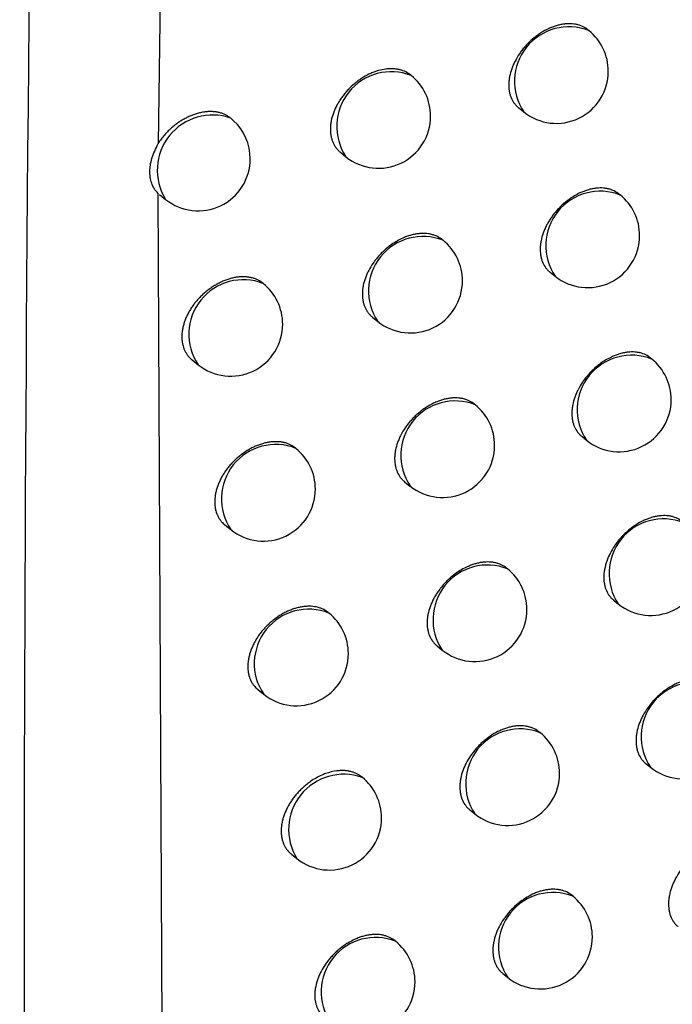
# Model space of a CAD drawing. Header units: millimetres. Extents: x -0.66 to 0.91, y -0.4 to 0.64.
# Tile 231 of 241: x 0.72391 to 0.73018, y 0.22829 to 0.23774. Entities that reach past the tile are written whole.
import ezdxf

# ---------------------------------------------------------------- set-up
doc = ezdxf.new("R2010")
doc.units = ezdxf.units.MM
doc.layers.add('FORMAT', color=7, linetype='Continuous')

msp = doc.modelspace()

# ---------------------------------------------------------------- linework, layer by layer
at = {"layer": 'FORMAT', "color": 7, "linetype": 'Continuous', "lineweight": 25}
for p, q in [((0.725498, 0.254495), (0.725237, 0.23655)), ((0.729375, 0.237634), (0.729362, 0.237644)), ((0.727667, 0.237204), (0.72766, 0.23721)), ((0.7287, 0.236894), (0.728748, 0.236855)), ((0.726988, 0.236467), (0.727041, 0.236424)), ((0.725234, 0.236075), (0.72536, 0.209959)), ((0.72525, 0.236062), (0.725308, 0.236015)), ((0.729675, 0.236057), (0.729662, 0.236068)), ((0.727973, 0.235622), (0.727965, 0.235629)), ((0.729001, 0.235316), (0.729049, 0.235278)), ((0.727295, 0.234885), (0.727347, 0.234843)), ((0.729978, 0.234483), (0.729964, 0.234495)), ((0.725563, 0.234474), (0.72562, 0.234428)), ((0.728282, 0.234044), (0.728272, 0.234052)), ((0.729305, 0.233741), (0.729352, 0.233704)), ((0.727604, 0.233305), (0.727655, 0.233264)), ((0.725878, 0.23289), (0.725934, 0.232845)), ((0.728593, 0.232468), (0.728582, 0.232477)), ((0.729612, 0.232169), (0.729657, 0.232132)), ((0.726877, 0.232045), (0.726871, 0.23205)), ((0.727916, 0.231729), (0.727966, 0.231689)), ((0.726196, 0.231309), (0.726251, 0.231265)), ((0.728906, 0.230896), (0.728894, 0.230905)), ((0.729921, 0.2306), (0.729965, 0.230564)), ((0.727196, 0.230468), (0.727189, 0.230473)), ((0.72823, 0.230156), (0.72828, 0.230116)), ((0.726516, 0.229731), (0.726569, 0.229688)), ((0.729222, 0.229326), (0.729209, 0.229336)), ((0.727517, 0.228894), (0.727509, 0.2289)), ((0.728547, 0.228585), (0.728595, 0.228547))]:
    msp.add_line(p, q, dxfattribs=at)
for centre, radius, start, end in [((0.729182, 0.237148), 0.0005234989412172, 68.457995, 213.993496), ((0.729061, 0.237245), 0.0005, 0, 51.225746), ((0.727475, 0.236717), 0.0005234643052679, 68.445768, 214.005723), ((0.729061, 0.237245), 0.0005000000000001, 231.225746, 0), ((0.727354, 0.236814), 0.0005000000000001, 0, 51.225746), ((0.725758, 0.236295), 0.0005299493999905, 70.580217, 211.871274), ((0.725621, 0.236405), 0.0005, 47.014384, 51.225746), ((0.725621, 0.236405), 0.0005000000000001, 0, 47.014384), ((0.727354, 0.236814), 0.0005000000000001, 231.225746, 0), ((0.725621, 0.236405), 0.0005000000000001, 231.225746, 0), ((0.729483, 0.23557), 0.0005234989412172, 68.457995, 213.993496), ((0.729362, 0.235668), 0.0005000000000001, 0, 51.225746), ((0.727781, 0.235136), 0.0005234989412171, 68.457995, 213.993496), ((0.72766, 0.235233), 0.0005, 0, 51.225746), ((0.729362, 0.235668), 0.0005000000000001, 231.225746, 0), ((0.726055, 0.23472), 0.0005238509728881, 68.581701, 213.869791), ((0.725933, 0.234818), 0.0005000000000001, 0, 51.225746), ((0.72766, 0.235233), 0.0005, 231.225746, 0), ((0.725933, 0.234818), 0.0005000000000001, 231.225746, 0), ((0.729786, 0.233996), 0.0005234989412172, 68.457995, 213.993496), ((0.729665, 0.234093), 0.0005000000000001, 0, 51.225746), ((0.72809, 0.233557), 0.0005234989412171, 68.457995, 213.993496), ((0.727969, 0.233654), 0.0005000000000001, 0, 51.225746), ((0.729665, 0.234093), 0.0005000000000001, 231.225746, 0), ((0.726366, 0.23314), 0.0005226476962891, 68.154539, 214.296953), ((0.727969, 0.233654), 0.0005000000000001, 231.225746, 0), ((0.726247, 0.233235), 0.0005, 0, 51.225746), ((0.726247, 0.233235), 0.0005, 231.225746, 0), ((0.730091, 0.232425), 0.0005234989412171, 68.457995, 213.993496), ((0.7284, 0.231982), 0.0005234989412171, 68.457995, 213.993496), ((0.72997, 0.232522), 0.0005000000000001, 231.225746, 0), ((0.728279, 0.232079), 0.0005000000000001, 0, 51.225746), ((0.726683, 0.231559), 0.0005228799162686, 68.237941, 214.21355), ((0.726564, 0.231655), 0.0005000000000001, 0, 51.225746), ((0.728279, 0.232079), 0.0005000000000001, 231.225746, 0), ((0.726564, 0.231655), 0.0005000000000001, 231.225746, 0), ((0.730399, 0.230857), 0.0005234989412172, 68.457995, 213.993496), ((0.728714, 0.230409), 0.0005234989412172, 68.457995, 213.993496), ((0.728593, 0.230506), 0.0005, 0, 51.225746), ((0.730279, 0.230954), 0.0005000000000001, 231.225746, 0), ((0.72702, 0.229967), 0.0005303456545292, 70.701723, 211.749768), ((0.726883, 0.230078), 0.0005, 0, 51.225746), ((0.728593, 0.230506), 0.0005000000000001, 231.225746, 0), ((0.726883, 0.230078), 0.0005, 231.225746, 0), ((0.729029, 0.228839), 0.0005234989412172, 68.457995, 213.993496), ((0.728908, 0.228936), 0.0005000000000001, 0, 51.225746), ((0.727325, 0.228407), 0.0005234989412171, 68.457995, 213.993496), ((0.728908, 0.228936), 0.0005000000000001, 231.225746, 0), ((0.727204, 0.228504), 0.0005000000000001, 0, 51.225746), ((0.727204, 0.228504), 0.0005000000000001, 231.225746, 0)]:
    msp.add_arc(centre, radius, start, end, dxfattribs=at)
for points, knots in [([(0.7244930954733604, 0.2640284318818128), (0.72428369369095, 0.2551089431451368), (0.7238648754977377, 0.2372693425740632), (0.7239896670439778, 0.2107721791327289), (0.7245436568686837, 0.193317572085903), (0.7248206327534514, 0.1845908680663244)], [0, 0, 0, 0, 0.3333330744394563, 0.6666894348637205, 1, 1, 1, 1]), ([(0.7293621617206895, 0.2376441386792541), (0.7293562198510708, 0.2376487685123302), (0.7293351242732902, 0.2376652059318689), (0.7293011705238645, 0.2376815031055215), (0.7292622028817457, 0.237693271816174), (0.7292209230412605, 0.237700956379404), (0.7291767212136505, 0.2377026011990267), (0.7291306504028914, 0.2376980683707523), (0.7290953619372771, 0.2376916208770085), (0.7290597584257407, 0.2376822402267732), (0.7290235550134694, 0.2376698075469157), (0.7289756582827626, 0.2376495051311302), (0.7289281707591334, 0.2376236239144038), (0.7288823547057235, 0.237592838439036), (0.7288378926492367, 0.2375588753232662), (0.7287960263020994, 0.237520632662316), (0.7287577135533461, 0.2374790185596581), (0.7287308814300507, 0.2374461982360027), (0.7286981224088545, 0.2374009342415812), (0.7286699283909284, 0.2373535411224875), (0.7286470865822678, 0.2373052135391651), (0.7286279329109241, 0.2372566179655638), (0.7286144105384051, 0.23720794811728), (0.728606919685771, 0.2371604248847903), (0.7286034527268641, 0.2371139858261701), (0.7286060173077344, 0.2370694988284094), (0.7286145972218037, 0.2370280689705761), (0.7286271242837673, 0.236988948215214), (0.728645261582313, 0.2369533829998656), (0.7286691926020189, 0.2369229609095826), (0.7286851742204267, 0.2369050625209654), (0.7286969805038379, 0.2368972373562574), (0.7287007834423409, 0.2368947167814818)], [0, 0, 0, 0, 0.0209540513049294, 0.0743937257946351, 0.1016687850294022, 0.1281625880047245, 0.1817573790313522, 0.2091117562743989, 0.2356793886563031, 0.2624323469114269, 0.2894722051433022, 0.3169050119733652, 0.3700643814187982, 0.397340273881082, 0.4248171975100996, 0.4781361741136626, 0.5052018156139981, 0.5326644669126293, 0.5591822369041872, 0.6128320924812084, 0.6402223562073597, 0.6666446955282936, 0.7201008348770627, 0.7473911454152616, 0.7737408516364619, 0.8270478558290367, 0.8542592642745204, 0.8805963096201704, 0.9338750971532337, 0.9610690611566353, 0.987459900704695, 1, 1, 1, 1]), ([(0.7276598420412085, 0.237209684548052), (0.7276539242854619, 0.2372143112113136), (0.7276326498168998, 0.2372309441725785), (0.7275983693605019, 0.2372476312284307), (0.7275588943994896, 0.2372599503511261), (0.7275275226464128, 0.2372661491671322), (0.7274948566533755, 0.2372693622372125), (0.727460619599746, 0.2372695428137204), (0.7274138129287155, 0.2372656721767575), (0.7273654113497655, 0.2372556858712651), (0.7273166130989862, 0.2372398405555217), (0.7272679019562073, 0.23722016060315), (0.7272195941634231, 0.2371948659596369), (0.7271729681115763, 0.2371646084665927), (0.7271278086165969, 0.2371312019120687), (0.7270852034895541, 0.2370934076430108), (0.727046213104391, 0.237052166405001), (0.7270188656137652, 0.2370195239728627), (0.7269939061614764, 0.2369858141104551), (0.7269714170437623, 0.2369512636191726), (0.7269512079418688, 0.2369155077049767), (0.7269337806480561, 0.2368793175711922), (0.7269143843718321, 0.2368309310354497), (0.7269007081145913, 0.2367824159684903), (0.7268931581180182, 0.2367349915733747), (0.7268896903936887, 0.236688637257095), (0.7268923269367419, 0.2366441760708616), (0.7269010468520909, 0.2366026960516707), (0.7269137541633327, 0.2365634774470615), (0.7269321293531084, 0.2365277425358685), (0.7269563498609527, 0.2364970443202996), (0.7269726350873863, 0.2364788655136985), (0.7269847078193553, 0.2364708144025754), (0.7269886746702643, 0.2364681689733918)], [0, 0, 0, 0, 0.0205616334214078, 0.073919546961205, 0.1011506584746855, 0.12765369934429, 0.1543408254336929, 0.1813124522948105, 0.2086733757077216, 0.2620578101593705, 0.2891528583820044, 0.3166409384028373, 0.369955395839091, 0.3973113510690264, 0.4248692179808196, 0.4781239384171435, 0.5054535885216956, 0.5329865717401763, 0.5595262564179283, 0.5862531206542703, 0.6132707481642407, 0.6406873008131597, 0.6670765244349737, 0.7204673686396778, 0.7477262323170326, 0.7740021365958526, 0.8271603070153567, 0.8542960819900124, 0.8805517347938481, 0.9336649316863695, 0.9607730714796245, 0.9871108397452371, 1, 1, 1, 1]), ([(0.7259608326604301, 0.2367687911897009), (0.7259572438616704, 0.2367726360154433), (0.7259470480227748, 0.2367835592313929), (0.7259282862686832, 0.236799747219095), (0.7259037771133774, 0.2368165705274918), (0.7258767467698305, 0.2368308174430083), (0.7258476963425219, 0.2368421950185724), (0.7258169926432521, 0.2368506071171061), (0.7257847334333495, 0.2368560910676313), (0.7257507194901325, 0.2368586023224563), (0.7257155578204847, 0.2368580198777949), (0.7256796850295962, 0.2368544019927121), (0.725643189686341, 0.2368478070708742), (0.7256058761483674, 0.2368381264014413), (0.7255684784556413, 0.2368254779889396), (0.7255314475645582, 0.2368100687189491), (0.7254948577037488, 0.2367919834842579), (0.7254585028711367, 0.2367710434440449), (0.7254231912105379, 0.2367476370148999), (0.725389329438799, 0.2367221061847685), (0.7253569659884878, 0.2366945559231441), (0.7253258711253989, 0.2366647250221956), (0.7252949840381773, 0.2366311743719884), (0.7252647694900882, 0.2365940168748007), (0.7252464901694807, 0.2365666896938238), (0.725237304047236, 0.2365529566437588)], [0, 0, 0, 0, 0.0230441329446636, 0.0654687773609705, 0.1081851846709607, 0.1518182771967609, 0.1957666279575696, 0.2384833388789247, 0.2814935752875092, 0.3254265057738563, 0.3696770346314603, 0.4126877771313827, 0.4559950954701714, 0.5002365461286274, 0.5448003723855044, 0.5879809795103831, 0.6314613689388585, 0.6758885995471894, 0.7206437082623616, 0.7637824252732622, 0.8072228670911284, 0.8516184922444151, 0.8963457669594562, 0.9479094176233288, 1, 1, 1, 1]), ([(0.7252343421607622, 0.2360749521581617), (0.7252244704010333, 0.2360856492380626), (0.7251906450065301, 0.2361223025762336), (0.7251628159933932, 0.2361934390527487), (0.725153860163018, 0.2362968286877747), (0.7251698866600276, 0.2364123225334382), (0.7252137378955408, 0.2365029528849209), (0.7252366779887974, 0.2365503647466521)], [0, 0, 0, 0, 0.1053570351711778, 0.361003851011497, 0.5033645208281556, 0.740192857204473, 1, 1, 1, 1]), ([(0.7296616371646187, 0.2360678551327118), (0.7296556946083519, 0.236072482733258), (0.7296346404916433, 0.2360888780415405), (0.7296007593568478, 0.2361050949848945), (0.7295618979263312, 0.2361167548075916), (0.7295207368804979, 0.2361243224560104), (0.7294766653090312, 0.2361258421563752), (0.7294307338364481, 0.2361211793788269), (0.729395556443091, 0.2361146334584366), (0.7293600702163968, 0.2361051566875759), (0.7293239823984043, 0.2360926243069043), (0.7292642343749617, 0.2360670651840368), (0.7292049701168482, 0.2360320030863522), (0.7291389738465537, 0.2359812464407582), (0.7290972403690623, 0.235942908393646), (0.7290590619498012, 0.2359012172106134), (0.7290323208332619, 0.2358683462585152), (0.7290078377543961, 0.2358343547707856), (0.7289857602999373, 0.235799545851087), (0.72896591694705, 0.235763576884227), (0.7289487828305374, 0.2357271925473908), (0.7289296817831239, 0.2356785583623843), (0.7289161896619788, 0.2356298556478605), (0.728908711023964, 0.2355823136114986), (0.7289052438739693, 0.2355358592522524), (0.7289077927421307, 0.2354913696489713), (0.7289163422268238, 0.2354499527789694), (0.7289288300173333, 0.2354108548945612), (0.7289469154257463, 0.2353753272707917), (0.7289707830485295, 0.2353449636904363), (0.7289867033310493, 0.2353271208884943), (0.7289984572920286, 0.2353193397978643), (0.7290022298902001, 0.2353168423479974)], [0, 0, 0, 0, 0.0210222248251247, 0.0744804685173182, 0.1017653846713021, 0.1282599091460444, 0.1818564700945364, 0.2092121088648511, 0.2357725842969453, 0.2625183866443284, 0.2895511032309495, 0.3169767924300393, 0.3972357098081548, 0.4247009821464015, 0.4780015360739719, 0.5050576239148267, 0.5325103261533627, 0.5590264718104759, 0.5857289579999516, 0.6127205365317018, 0.6401084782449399, 0.6665389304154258, 0.720011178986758, 0.7473093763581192, 0.7736744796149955, 0.8270125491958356, 0.8542397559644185, 0.8805935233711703, 0.9339063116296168, 0.9611178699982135, 0.9875202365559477, 1, 1, 1, 1]), ([(0.7279647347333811, 0.2356290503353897), (0.7279588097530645, 0.2356336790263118), (0.7279375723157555, 0.2356502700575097), (0.7279033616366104, 0.2356668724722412), (0.7278639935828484, 0.235679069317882), (0.7278222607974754, 0.2356872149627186), (0.7277775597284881, 0.2356893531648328), (0.7277309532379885, 0.2356853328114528), (0.7276952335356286, 0.2356792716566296), (0.7276591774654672, 0.2356702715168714), (0.7276225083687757, 0.2356582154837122), (0.7275617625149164, 0.2356334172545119), (0.7275014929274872, 0.235599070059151), (0.7274454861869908, 0.2355573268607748), (0.7274130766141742, 0.2355300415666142), (0.7273823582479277, 0.2355009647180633), (0.7273530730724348, 0.2354698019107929), (0.7273258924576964, 0.2354371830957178), (0.7272927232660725, 0.2353921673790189), (0.7272641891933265, 0.2353449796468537), (0.7272410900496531, 0.2352968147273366), (0.7272217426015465, 0.235248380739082), (0.7272080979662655, 0.2351998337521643), (0.7272005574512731, 0.2351523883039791), (0.7271970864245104, 0.2351060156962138), (0.7271997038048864, 0.2350615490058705), (0.7272083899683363, 0.2350200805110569), (0.7272210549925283, 0.2349808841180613), (0.7272393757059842, 0.2349451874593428), (0.7272635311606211, 0.234914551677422), (0.727279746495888, 0.2348964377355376), (0.727291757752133, 0.2348884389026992), (0.7272956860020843, 0.2348858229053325)], [0, 0, 0, 0, 0.0206563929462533, 0.074040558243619, 0.1012855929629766, 0.1277898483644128, 0.1814044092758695, 0.208767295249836, 0.2353803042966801, 0.2621787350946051, 0.2892641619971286, 0.3167426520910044, 0.3972245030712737, 0.4247666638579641, 0.4514094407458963, 0.478239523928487, 0.5053604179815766, 0.5328802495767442, 0.5594183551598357, 0.6131109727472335, 0.640525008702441, 0.6669259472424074, 0.7203400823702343, 0.7476103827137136, 0.7739077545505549, 0.8271092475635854, 0.8542670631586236, 0.8805458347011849, 0.9337060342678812, 0.960838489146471, 0.9871923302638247, 1, 1, 1, 1]), ([(0.726241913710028, 0.235210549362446), (0.7262279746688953, 0.2352208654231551), (0.7262060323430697, 0.2352371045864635), (0.7261705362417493, 0.2352523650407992), (0.7261405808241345, 0.2352619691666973), (0.7261089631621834, 0.2352685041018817), (0.7260759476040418, 0.2352721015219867), (0.7260413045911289, 0.2352726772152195), (0.726005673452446, 0.2352701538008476), (0.7259694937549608, 0.2352646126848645), (0.7259328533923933, 0.2352561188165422), (0.7258955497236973, 0.2352445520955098), (0.7258583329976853, 0.2352300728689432), (0.7258216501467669, 0.2352129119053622), (0.7257855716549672, 0.235193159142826), (0.7257498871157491, 0.2351706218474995), (0.7257154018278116, 0.2351457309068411), (0.7256825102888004, 0.235118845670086), (0.7256512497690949, 0.2350900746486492), (0.7256214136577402, 0.2350591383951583), (0.7255937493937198, 0.2350267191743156), (0.7255685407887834, 0.234993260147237), (0.7255457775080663, 0.2349588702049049), (0.7255253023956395, 0.2349231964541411), (0.7255076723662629, 0.2348870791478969), (0.7254930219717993, 0.2348509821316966), (0.7254812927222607, 0.2348149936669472), (0.725472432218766, 0.2347787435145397), (0.7254648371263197, 0.2347313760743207), (0.7254634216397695, 0.2346854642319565), (0.7254681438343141, 0.2346420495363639), (0.7254769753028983, 0.2346005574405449), (0.7254917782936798, 0.2345622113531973), (0.7255123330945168, 0.2345281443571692), (0.7255331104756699, 0.234500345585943), (0.72555223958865, 0.2344846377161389), (0.7255635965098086, 0.2344753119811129)], [0, 0, 0, 0, 0.0466792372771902, 0.0734807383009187, 0.1006673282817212, 0.1270811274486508, 0.1536766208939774, 0.180843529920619, 0.2082072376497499, 0.2347819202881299, 0.2615400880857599, 0.2888764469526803, 0.3164124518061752, 0.3430681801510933, 0.3699091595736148, 0.397335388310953, 0.4249643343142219, 0.4515774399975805, 0.4783767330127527, 0.5057653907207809, 0.533358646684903, 0.5598159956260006, 0.5864590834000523, 0.613690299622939, 0.6411257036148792, 0.6673831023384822, 0.6938245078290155, 0.7208476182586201, 0.7480722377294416, 0.8006177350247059, 0.827289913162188, 0.8543516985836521, 0.9068430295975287, 0.9334839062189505, 0.9605095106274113, 1, 1, 1, 1]), ([(0.7299636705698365, 0.2344944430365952), (0.7299577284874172, 0.2344990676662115), (0.7299367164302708, 0.2345154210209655), (0.7299029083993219, 0.2345315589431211), (0.7298641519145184, 0.2345431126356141), (0.7298231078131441, 0.2345505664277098), (0.7297791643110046, 0.2345519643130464), (0.7297333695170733, 0.2345471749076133), (0.7296983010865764, 0.2345405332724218), (0.7296629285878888, 0.2345309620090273), (0.72962695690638, 0.2345183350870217), (0.7295674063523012, 0.2344926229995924), (0.7295083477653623, 0.2344574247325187), (0.7294534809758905, 0.2344149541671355), (0.7294217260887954, 0.2343872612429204), (0.729391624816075, 0.2343578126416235), (0.7293629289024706, 0.2343263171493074), (0.7293362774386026, 0.2342933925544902), (0.7293037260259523, 0.2342479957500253), (0.729275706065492, 0.2342004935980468), (0.7292529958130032, 0.2341520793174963), (0.7292339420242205, 0.2341034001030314), (0.7292204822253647, 0.2340546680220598), (0.7292130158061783, 0.2340071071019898), (0.7292095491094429, 0.2339606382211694), (0.7292120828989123, 0.233916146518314), (0.7292206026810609, 0.2338747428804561), (0.7292330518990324, 0.2338356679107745), (0.7292510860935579, 0.2338001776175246), (0.7292748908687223, 0.2337698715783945), (0.7292907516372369, 0.2337520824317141), (0.7293024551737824, 0.2337443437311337), (0.7293061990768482, 0.233741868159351)], [0, 0, 0, 0, 0.0210835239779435, 0.0745543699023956, 0.1018460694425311, 0.1283389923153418, 0.1819326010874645, 0.2092870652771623, 0.235838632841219, 0.2625755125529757, 0.2895992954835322, 0.3170160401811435, 0.3972367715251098, 0.4246888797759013, 0.4512583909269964, 0.4780142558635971, 0.5050591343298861, 0.5325002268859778, 0.5590125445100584, 0.6126506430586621, 0.6400340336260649, 0.6664697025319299, 0.7199522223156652, 0.7472553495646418, 0.773632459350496, 0.8269947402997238, 0.8542342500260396, 0.8806012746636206, 0.9339410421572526, 0.9611665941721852, 0.987577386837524, 1, 1, 1, 1]), ([(0.7282720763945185, 0.2340513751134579), (0.7282661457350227, 0.234056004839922), (0.7282449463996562, 0.234072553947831), (0.7282108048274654, 0.2340890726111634), (0.7281715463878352, 0.2341011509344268), (0.7281299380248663, 0.234109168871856), (0.7280853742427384, 0.234111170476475), (0.728038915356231, 0.2341070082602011), (0.7280033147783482, 0.2341008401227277), (0.7279673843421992, 0.2340917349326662), (0.7279308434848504, 0.2340795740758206), (0.7278703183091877, 0.2340546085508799), (0.7278102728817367, 0.23402010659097), (0.7277544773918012, 0.2339782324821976), (0.7277221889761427, 0.2339508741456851), (0.7276915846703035, 0.2339217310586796), (0.7276624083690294, 0.2338905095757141), (0.727635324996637, 0.2338578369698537), (0.7276022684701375, 0.2338127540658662), (0.7275738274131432, 0.2337655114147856), (0.7275507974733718, 0.2337173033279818), (0.7275315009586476, 0.2336688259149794), (0.727517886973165, 0.2336202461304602), (0.7275103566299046, 0.2335727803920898), (0.7275068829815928, 0.2335263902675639), (0.7275094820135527, 0.2334819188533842), (0.7275181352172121, 0.2334404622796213), (0.7275307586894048, 0.2334012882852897), (0.7275490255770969, 0.2333656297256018), (0.7275731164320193, 0.233335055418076), (0.7275892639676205, 0.2333170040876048), (0.7276012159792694, 0.233309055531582), (0.7276051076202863, 0.2333064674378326)], [0, 0, 0, 0, 0.0207422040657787, 0.0741436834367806, 0.1013980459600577, 0.1278998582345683, 0.181509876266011, 0.2088709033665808, 0.2354713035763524, 0.2622571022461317, 0.2893298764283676, 0.3167956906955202, 0.3972241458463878, 0.424747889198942, 0.4513757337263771, 0.4781906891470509, 0.5052960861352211, 0.5327998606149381, 0.5593328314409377, 0.6130145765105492, 0.6404224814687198, 0.6668307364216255, 0.7202592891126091, 0.7475365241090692, 0.7738503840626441, 0.8270851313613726, 0.8542598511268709, 0.8805566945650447, 0.933753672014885, 0.9609052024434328, 0.9872705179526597, 1, 1, 1, 1]), ([(0.7265550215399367, 0.2336282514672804), (0.7265410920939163, 0.2336385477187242), (0.7265191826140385, 0.2336547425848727), (0.7264837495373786, 0.2336699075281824), (0.7264538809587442, 0.2336794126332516), (0.7264222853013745, 0.2336858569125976), (0.7263893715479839, 0.2336893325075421), (0.7263548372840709, 0.233689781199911), (0.726319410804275, 0.2336871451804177), (0.7262833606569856, 0.233681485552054), (0.7262468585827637, 0.233672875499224), (0.7262096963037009, 0.2336611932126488), (0.7261726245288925, 0.2336466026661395), (0.7261360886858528, 0.2336293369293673), (0.7261001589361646, 0.2336094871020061), (0.7260646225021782, 0.2335868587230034), (0.7260302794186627, 0.2335618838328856), (0.7259975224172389, 0.2335349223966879), (0.7259663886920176, 0.2335060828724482), (0.7259366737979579, 0.2334750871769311), (0.7259091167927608, 0.2334426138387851), (0.7258840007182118, 0.2334091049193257), (0.7258613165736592, 0.2333746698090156), (0.7258409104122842, 0.2333389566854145), (0.7258175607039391, 0.2332909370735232), (0.7257998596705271, 0.2332423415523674), (0.7257881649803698, 0.233194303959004), (0.7257805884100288, 0.2331469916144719), (0.7257791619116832, 0.2331010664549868), (0.7257838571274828, 0.2330576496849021), (0.7257926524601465, 0.2330161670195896), (0.7258074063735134, 0.2329778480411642), (0.7258279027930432, 0.232943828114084), (0.7258485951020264, 0.2329161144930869), (0.7258676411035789, 0.232900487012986), (0.725878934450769, 0.2328912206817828)], [0, 0, 0, 0, 0.0468052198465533, 0.0736194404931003, 0.1008194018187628, 0.1272308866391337, 0.1540155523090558, 0.1809894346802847, 0.208351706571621, 0.234910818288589, 0.2616533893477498, 0.2889741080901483, 0.3164944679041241, 0.3431281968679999, 0.3699470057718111, 0.3973504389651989, 0.4249563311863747, 0.4515513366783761, 0.4783322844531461, 0.5057016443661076, 0.5332751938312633, 0.5597274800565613, 0.5863653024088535, 0.6135904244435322, 0.641019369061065, 0.6938884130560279, 0.7207278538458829, 0.7479631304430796, 0.8005544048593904, 0.8272497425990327, 0.8543349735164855, 0.9068758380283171, 0.933542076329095, 0.9605937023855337, 1, 1, 1, 1]), ([(0.730268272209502, 0.2329238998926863), (0.7302623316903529, 0.2329285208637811), (0.730241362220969, 0.2329448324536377), (0.730207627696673, 0.2329608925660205), (0.7301689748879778, 0.2329723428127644), (0.7301280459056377, 0.232979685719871), (0.7300842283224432, 0.2329809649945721), (0.7300385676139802, 0.2329760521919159), (0.7300036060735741, 0.2329693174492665), (0.7299683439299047, 0.2329596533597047), (0.7299324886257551, 0.2329469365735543), (0.7298850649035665, 0.2329262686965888), (0.729838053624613, 0.2329000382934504), (0.7297927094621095, 0.2328689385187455), (0.7297595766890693, 0.2328431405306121), (0.729727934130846, 0.2328153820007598), (0.729697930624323, 0.2327858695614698), (0.7296693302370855, 0.2327543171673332), (0.7296427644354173, 0.2327213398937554), (0.7296103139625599, 0.2326758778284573), (0.7295823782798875, 0.2326283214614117), (0.7295597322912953, 0.2325798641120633), (0.7295407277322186, 0.2325311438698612), (0.7295272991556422, 0.2324823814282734), (0.7295198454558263, 0.232434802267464), (0.7295163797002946, 0.232388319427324), (0.7295188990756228, 0.2323438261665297), (0.7295273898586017, 0.2323024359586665), (0.7295398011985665, 0.2322633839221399), (0.7295577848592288, 0.2322279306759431), (0.7295815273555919, 0.2321976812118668), (0.7295973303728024, 0.2321799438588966), (0.7296089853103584, 0.2321722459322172), (0.7296127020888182, 0.2321697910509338)], [0, 0, 0, 0, 0.0211370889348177, 0.0746119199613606, 0.101905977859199, 0.1283936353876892, 0.1819768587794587, 0.2093263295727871, 0.2358658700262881, 0.2625906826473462, 0.2896023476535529, 0.3170069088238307, 0.3700877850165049, 0.3973231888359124, 0.424759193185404, 0.4513148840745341, 0.4780567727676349, 0.5050873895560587, 0.5325137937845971, 0.5590187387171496, 0.6126415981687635, 0.6400168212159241, 0.6664535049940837, 0.7199378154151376, 0.747241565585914, 0.7736260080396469, 0.8270030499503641, 0.8542500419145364, 0.8806255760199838, 0.9339827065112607, 0.9612173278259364, 0.9876321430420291, 1, 1, 1, 1]), ([(0.7285818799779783, 0.2324766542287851), (0.7285759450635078, 0.2324812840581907), (0.7285547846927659, 0.2324977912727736), (0.7285207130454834, 0.2325142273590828), (0.728481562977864, 0.2325261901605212), (0.7284400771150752, 0.2325340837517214), (0.7283956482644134, 0.2325359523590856), (0.7283493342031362, 0.2325316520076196), (0.7283138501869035, 0.2325253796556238), (0.7282780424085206, 0.232516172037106), (0.7282416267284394, 0.2325039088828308), (0.7281813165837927, 0.2324787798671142), (0.7281214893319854, 0.2324441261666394), (0.728065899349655, 0.2324021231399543), (0.728033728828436, 0.2323746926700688), (0.7280032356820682, 0.2323454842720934), (0.7279741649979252, 0.2323142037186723), (0.727947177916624, 0.232281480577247), (0.7279224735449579, 0.2322476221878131), (0.7279002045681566, 0.2322129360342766), (0.7278801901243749, 0.2321770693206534), (0.727862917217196, 0.2321407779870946), (0.7278436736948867, 0.2320922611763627), (0.7278300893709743, 0.2320436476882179), (0.7278225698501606, 0.2319961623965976), (0.7278190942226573, 0.2319497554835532), (0.7278216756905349, 0.2319052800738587), (0.7278302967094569, 0.2318638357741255), (0.7278428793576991, 0.2318246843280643), (0.727861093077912, 0.2317890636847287), (0.7278851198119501, 0.2317585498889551), (0.7279012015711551, 0.2317405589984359), (0.7279130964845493, 0.2317326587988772), (0.7279169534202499, 0.231730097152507)], [0, 0, 0, 0, 0.0208213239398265, 0.0742364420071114, 0.1014982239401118, 0.1279965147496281, 0.1815997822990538, 0.2089577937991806, 0.2355451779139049, 0.2623179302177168, 0.2893776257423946, 0.3168303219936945, 0.3972051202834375, 0.4247103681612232, 0.4513229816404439, 0.4781225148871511, 0.5052121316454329, 0.532699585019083, 0.5592264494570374, 0.5859400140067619, 0.6129433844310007, 0.6403442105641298, 0.6667579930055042, 0.7201973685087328, 0.7474797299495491, 0.7738077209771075, 0.8270709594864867, 0.8542601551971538, 0.8805726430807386, 0.9338014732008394, 0.9609695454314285, 0.9873443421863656, 1, 1, 1, 1]), ([(0.7268704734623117, 0.2320490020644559), (0.7268565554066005, 0.2320592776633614), (0.7268346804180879, 0.2320754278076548), (0.7267993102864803, 0.2320905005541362), (0.726759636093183, 0.2321030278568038), (0.7267163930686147, 0.2321095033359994), (0.726670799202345, 0.2321099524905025), (0.726635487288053, 0.2321072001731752), (0.7265995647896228, 0.2321014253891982), (0.7265631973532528, 0.2320927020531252), (0.7265261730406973, 0.232080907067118), (0.7264892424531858, 0.2320662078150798), (0.7264528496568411, 0.2320488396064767), (0.7264170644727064, 0.2320288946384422), (0.7263816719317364, 0.232006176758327), (0.7263474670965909, 0.2319811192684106), (0.7263148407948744, 0.2319540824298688), (0.7262838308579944, 0.2319251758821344), (0.7262542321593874, 0.2318941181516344), (0.7262177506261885, 0.2318508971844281), (0.7261856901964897, 0.231805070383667), (0.7261587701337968, 0.2317577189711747), (0.7261355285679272, 0.2317097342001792), (0.7261178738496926, 0.2316611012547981), (0.72610620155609, 0.231613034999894), (0.7260986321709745, 0.2315656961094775), (0.7260971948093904, 0.2315197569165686), (0.7261018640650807, 0.2314763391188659), (0.7261106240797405, 0.2314348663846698), (0.7261253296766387, 0.2313965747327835), (0.7261457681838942, 0.2313626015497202), (0.7261663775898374, 0.2313349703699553), (0.7261853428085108, 0.2313194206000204), (0.7261965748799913, 0.2313102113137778)], [0, 0, 0, 0, 0.0469259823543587, 0.0737535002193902, 0.1009673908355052, 0.1541162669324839, 0.1810897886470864, 0.2084521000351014, 0.2349979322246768, 0.2617272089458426, 0.2890346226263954, 0.3165416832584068, 0.3431560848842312, 0.3699554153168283, 0.3973388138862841, 0.4249244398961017, 0.4515037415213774, 0.4782687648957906, 0.5056213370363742, 0.5331777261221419, 0.5864100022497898, 0.6134345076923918, 0.6408586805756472, 0.6937510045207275, 0.7206019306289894, 0.7478484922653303, 0.8004853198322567, 0.8272037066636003, 0.8543122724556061, 0.9069023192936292, 0.9335937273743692, 0.9606711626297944, 0.9999999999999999, 0.9999999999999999, 0.9999999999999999, 0.9999999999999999]), ([(0.7305754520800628, 0.2313562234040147), (0.7305695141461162, 0.2313608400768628), (0.7305485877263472, 0.2313771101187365), (0.7305149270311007, 0.2313930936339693), (0.7304763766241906, 0.2314044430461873), (0.7304355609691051, 0.2314116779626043), (0.730391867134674, 0.2314128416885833), (0.7303463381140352, 0.2314078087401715), (0.7303114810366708, 0.2314009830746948), (0.7302763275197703, 0.2313912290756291), (0.7302405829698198, 0.2313784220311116), (0.7301933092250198, 0.2313576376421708), (0.7301464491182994, 0.2313312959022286), (0.7301012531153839, 0.2313000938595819), (0.7300682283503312, 0.2312742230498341), (0.7300366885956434, 0.2312463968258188), (0.7300067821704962, 0.2312168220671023), (0.7299782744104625, 0.2311852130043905), (0.7299517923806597, 0.2311521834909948), (0.7299194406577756, 0.2311066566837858), (0.7298915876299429, 0.2310590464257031), (0.7298690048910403, 0.231010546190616), (0.7298500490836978, 0.2309617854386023), (0.729836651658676, 0.230912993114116), (0.7298292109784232, 0.2308653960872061), (0.7298257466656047, 0.2308188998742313), (0.7298282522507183, 0.2307744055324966), (0.7298367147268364, 0.2307330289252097), (0.7298490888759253, 0.2306939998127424), (0.7298670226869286, 0.2306585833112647), (0.7298907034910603, 0.2306283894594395), (0.7299064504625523, 0.2306107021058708), (0.7299180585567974, 0.2306030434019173), (0.7299217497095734, 0.2306006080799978)], [0, 0, 0, 0, 0.0211891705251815, 0.0746747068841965, 0.1019745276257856, 0.1284608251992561, 0.1820415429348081, 0.2093900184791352, 0.2359219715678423, 0.2626391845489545, 0.2896432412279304, 0.3170401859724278, 0.3700994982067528, 0.3973237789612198, 0.42474854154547, 0.4512949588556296, 0.4780274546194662, 0.5050484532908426, 0.5324648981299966, 0.5589664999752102, 0.6125822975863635, 0.6399535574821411, 0.6663946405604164, 0.7198876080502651, 0.747195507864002, 0.7735902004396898, 0.8269879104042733, 0.8542454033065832, 0.8806322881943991, 0.9340125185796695, 0.961259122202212, 0.9876811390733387, 1, 1, 1, 1]), ([(0.7288941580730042, 0.2309048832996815), (0.7288882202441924, 0.2309095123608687), (0.7288670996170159, 0.2309259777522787), (0.7288330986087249, 0.2309423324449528), (0.728794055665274, 0.2309541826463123), (0.728752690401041, 0.2309619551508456), (0.7287083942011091, 0.2309636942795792), (0.7286622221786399, 0.230959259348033), (0.7286268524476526, 0.2309528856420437), (0.7285911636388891, 0.2309435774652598), (0.7285548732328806, 0.2309312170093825), (0.7285068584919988, 0.2309110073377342), (0.7284592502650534, 0.2308852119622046), (0.7284133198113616, 0.2308545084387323), (0.7283797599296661, 0.2308289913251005), (0.7283477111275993, 0.2308014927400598), (0.7283173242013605, 0.230772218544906), (0.7282883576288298, 0.230740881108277), (0.7282614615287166, 0.2307081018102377), (0.7282286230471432, 0.230662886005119), (0.7282003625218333, 0.2306155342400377), (0.728177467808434, 0.2305672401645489), (0.7281582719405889, 0.2305186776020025), (0.7281447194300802, 0.2304700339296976), (0.7281372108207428, 0.230422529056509), (0.7281337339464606, 0.2303761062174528), (0.728136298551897, 0.2303316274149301), (0.7281448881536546, 0.2302901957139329), (0.7281574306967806, 0.2302510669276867), (0.7281755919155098, 0.2302154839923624), (0.7281995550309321, 0.2301850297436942), (0.7282155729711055, 0.2301670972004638), (0.7282274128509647, 0.2301592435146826), (0.7282312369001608, 0.2301567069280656)], [0, 0, 0, 0, 0.0208940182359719, 0.074319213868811, 0.1015865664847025, 0.1280802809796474, 0.1816746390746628, 0.2090285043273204, 0.2356024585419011, 0.2623617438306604, 0.2894079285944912, 0.3168470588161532, 0.3700250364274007, 0.3973105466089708, 0.4247971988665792, 0.4513942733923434, 0.4781780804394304, 0.505251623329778, 0.5327224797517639, 0.5592422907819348, 0.6128965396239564, 0.640289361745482, 0.6667069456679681, 0.7201536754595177, 0.747439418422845, 0.7737792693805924, 0.8270664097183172, 0.8542677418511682, 0.8805935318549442, 0.9338494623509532, 0.9610316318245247, 0.9874139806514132, 1, 1, 1, 1]), ([(0.7271885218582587, 0.2304730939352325), (0.7271826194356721, 0.230477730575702), (0.7271690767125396, 0.2304883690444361), (0.727145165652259, 0.2305019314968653), (0.7271172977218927, 0.230514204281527), (0.7270874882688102, 0.2305234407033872), (0.7270560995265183, 0.2305296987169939), (0.7270233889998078, 0.2305329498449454), (0.7269891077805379, 0.2305331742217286), (0.7269305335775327, 0.2305284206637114), (0.7268689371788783, 0.2305133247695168), (0.7267838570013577, 0.2304790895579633), (0.72672324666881, 0.2304449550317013), (0.7266558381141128, 0.2303952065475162), (0.7266131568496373, 0.2303574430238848), (0.726574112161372, 0.2303162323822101), (0.7265467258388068, 0.2302836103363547), (0.7265217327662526, 0.230249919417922), (0.7264992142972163, 0.2302153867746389), (0.726478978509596, 0.2301796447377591), (0.7264615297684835, 0.2301434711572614), (0.7264469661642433, 0.2301071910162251), (0.7264353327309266, 0.2300711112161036), (0.726426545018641, 0.2300348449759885), (0.7264208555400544, 0.2299991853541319), (0.7264182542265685, 0.2299644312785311), (0.7264186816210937, 0.2299308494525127), (0.7264221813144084, 0.2298981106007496), (0.7264287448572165, 0.2298669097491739), (0.726438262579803, 0.2298374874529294), (0.7264505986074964, 0.2298100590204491), (0.7264658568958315, 0.2297843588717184), (0.7264839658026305, 0.2297610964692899), (0.7265007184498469, 0.2297434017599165), (0.7265121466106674, 0.2297345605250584), (0.7265159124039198, 0.2297316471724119)], [0, 0, 0, 0, 0.0205174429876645, 0.0470759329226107, 0.0739173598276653, 0.1011457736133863, 0.1276519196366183, 0.1543421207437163, 0.1813167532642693, 0.2086805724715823, 0.2890423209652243, 0.3165383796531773, 0.3970952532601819, 0.4246633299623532, 0.4779343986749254, 0.5052726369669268, 0.5328143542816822, 0.5593581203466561, 0.5860891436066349, 0.6131110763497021, 0.6405321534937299, 0.6669208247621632, 0.693495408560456, 0.7203584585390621, 0.7476169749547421, 0.7738890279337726, 0.8003452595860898, 0.827086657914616, 0.8542185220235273, 0.8804693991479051, 0.906903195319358, 0.9336196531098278, 0.9607227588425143, 0.9870574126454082, 1, 1, 1, 1]), ([(0.7308852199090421, 0.2297914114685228), (0.7308792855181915, 0.2297960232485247), (0.7308584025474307, 0.2298122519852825), (0.7308248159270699, 0.2298281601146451), (0.7307863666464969, 0.229839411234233), (0.7307456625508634, 0.2298465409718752), (0.7307020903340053, 0.2298475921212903), (0.7306566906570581, 0.2298424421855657), (0.7306219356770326, 0.2298355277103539), (0.7305868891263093, 0.2298256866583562), (0.7305512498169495, 0.2298127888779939), (0.7304922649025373, 0.2297866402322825), (0.7304337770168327, 0.2297510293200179), (0.730379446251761, 0.2297081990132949), (0.7303479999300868, 0.2296803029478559), (0.7303181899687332, 0.2296506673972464), (0.7302897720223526, 0.2296190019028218), (0.7302633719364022, 0.2295859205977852), (0.7302311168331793, 0.2295403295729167), (0.7302033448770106, 0.2294926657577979), (0.7301808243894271, 0.2294441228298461), (0.7301619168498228, 0.2293953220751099), (0.7301485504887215, 0.229346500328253), (0.7301411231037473, 0.2292988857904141), (0.7301376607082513, 0.229252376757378), (0.7301401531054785, 0.2292078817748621), (0.7301485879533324, 0.2291665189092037), (0.7301609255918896, 0.2291275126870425), (0.7301788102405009, 0.2290921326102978), (0.7302024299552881, 0.2290619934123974), (0.7302181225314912, 0.229044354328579), (0.7302296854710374, 0.2290367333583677), (0.7302333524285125, 0.2290343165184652)], [0, 0, 0, 0, 0.0212399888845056, 0.074742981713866, 0.1020519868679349, 0.128540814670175, 0.1821268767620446, 0.20947834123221, 0.2360071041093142, 0.2627211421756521, 0.2897220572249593, 0.3171159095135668, 0.3972386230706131, 0.4246569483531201, 0.4511985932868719, 0.4779262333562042, 0.5049422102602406, 0.5323533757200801, 0.5588556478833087, 0.6124725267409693, 0.6398440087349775, 0.666292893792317, 0.7198014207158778, 0.7471170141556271, 0.7735249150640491, 0.8269492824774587, 0.8542203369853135, 0.8806214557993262, 0.9340306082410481, 0.9612921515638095, 0.987724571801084, 1, 1, 1, 1]), ([(0.7292089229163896, 0.2293360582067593), (0.729202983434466, 0.2293406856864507), (0.7291819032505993, 0.2293571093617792), (0.7291479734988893, 0.2293733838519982), (0.7291090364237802, 0.2293851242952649), (0.7290677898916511, 0.2293927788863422), (0.7290236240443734, 0.2293943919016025), (0.728977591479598, 0.2293898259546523), (0.7289423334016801, 0.2293833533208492), (0.72890676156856, 0.2293739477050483), (0.7288705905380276, 0.2293614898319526), (0.7288227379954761, 0.2293411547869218), (0.7287752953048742, 0.2293152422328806), (0.7287295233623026, 0.2292844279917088), (0.7286851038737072, 0.229250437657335), (0.7286432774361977, 0.2292121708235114), (0.7286050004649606, 0.2291705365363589), (0.728578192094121, 0.2291377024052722), (0.7285454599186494, 0.2290924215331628), (0.7285172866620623, 0.2290450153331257), (0.7284944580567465, 0.2289966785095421), (0.7284753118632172, 0.2289480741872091), (0.7284617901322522, 0.2288993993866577), (0.7284542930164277, 0.2288518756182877), (0.7284508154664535, 0.2288054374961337), (0.7284533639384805, 0.2287609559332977), (0.7284619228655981, 0.2287195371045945), (0.728474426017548, 0.2286804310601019), (0.7284925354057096, 0.2286448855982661), (0.7285164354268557, 0.2286144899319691), (0.7285323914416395, 0.2285966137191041), (0.7285441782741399, 0.228588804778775), (0.7285479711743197, 0.2285862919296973)], [0, 0, 0, 0, 0.0209644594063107, 0.0744062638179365, 0.1016824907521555, 0.1281755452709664, 0.1817688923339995, 0.2091226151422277, 0.2356876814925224, 0.2624380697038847, 0.2894753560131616, 0.3169055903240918, 0.3700575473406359, 0.3973296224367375, 0.4248026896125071, 0.4781150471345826, 0.5051772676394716, 0.532636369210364, 0.5591531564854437, 0.6128008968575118, 0.6401899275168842, 0.666614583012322, 0.7200753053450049, 0.7473678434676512, 0.7737222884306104, 0.8270388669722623, 0.8542551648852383, 0.8805969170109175, 0.9338853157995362, 0.9610843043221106, 0.9874772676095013, 1, 1, 1, 1]), ([(0.727508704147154, 0.2288999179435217), (0.727502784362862, 0.228904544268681), (0.7274815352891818, 0.2289211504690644), (0.7274473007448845, 0.2289377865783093), (0.7274078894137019, 0.228950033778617), (0.7273661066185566, 0.2289582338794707), (0.7273213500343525, 0.2289604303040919), (0.7272746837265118, 0.2289564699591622), (0.7272389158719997, 0.2289504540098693), (0.7272028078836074, 0.2289414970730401), (0.7271660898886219, 0.2289294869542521), (0.7271174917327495, 0.2289097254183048), (0.7270692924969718, 0.2288843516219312), (0.7270227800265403, 0.2288540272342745), (0.7269887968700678, 0.22882877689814), (0.7269563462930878, 0.2288015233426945), (0.7269255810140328, 0.2287724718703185), (0.7268962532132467, 0.2287413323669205), (0.7268690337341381, 0.2287087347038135), (0.7268358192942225, 0.2286637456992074), (0.726807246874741, 0.2286165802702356), (0.726784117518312, 0.2285684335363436), (0.7267647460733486, 0.2285200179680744), (0.7267510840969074, 0.2284714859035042), (0.7267435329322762, 0.228424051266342), (0.7267400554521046, 0.2283776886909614), (0.7267426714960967, 0.2283332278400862), (0.7267513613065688, 0.228291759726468), (0.7267640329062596, 0.2282525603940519), (0.7267823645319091, 0.2282168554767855), (0.7268065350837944, 0.2281862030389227), (0.726822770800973, 0.2281680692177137), (0.726834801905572, 0.2281600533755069), (0.7268387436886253, 0.2281574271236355)], [0, 0, 0, 0, 0.0206093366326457, 0.0739772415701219, 0.1012137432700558, 0.1277151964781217, 0.1813239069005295, 0.2086836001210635, 0.2352983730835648, 0.2620985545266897, 0.2891857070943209, 0.3166658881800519, 0.3699576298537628, 0.3973018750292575, 0.4248479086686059, 0.4514928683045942, 0.4783251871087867, 0.5054484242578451, 0.5329707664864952, 0.5595071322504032, 0.6131964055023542, 0.6406089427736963, 0.6670036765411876, 0.7204053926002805, 0.7476695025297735, 0.7739574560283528, 0.827139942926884, 0.8542880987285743, 0.880556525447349, 0.9336957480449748, 0.9608174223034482, 0.9871625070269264, 1, 1, 1, 1])]:
    msp.add_open_spline(points, degree=3, knots=knots, dxfattribs=at)

doc.saveas('drawing.dxf')
